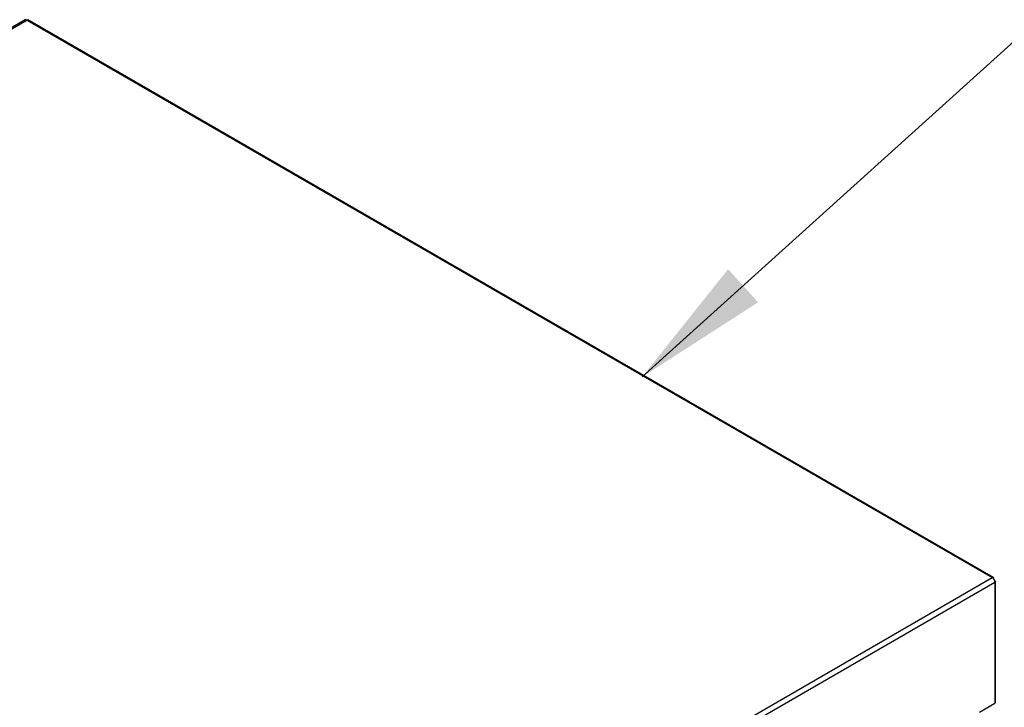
# Paper-space layout 'Sheet2' of a CAD drawing. Header units: millimetres. Extents: x 3 to 471, y 5 to 248.
# Tile 78 of 80: x 81 to 105, y 181 to 198. Entities that reach past the tile are written whole.
import ezdxf

# ---------------------------------------------------------------- set-up
doc = ezdxf.new("R2010")
doc.units = ezdxf.units.MM
doc.layers.add('BOARDER', color=7, linetype='Continuous', lineweight=25)
doc.dimstyles.new('SLDDIMSTYLE0', dxfattribs={"dimtxt": 0.18, "dimasz": 3.302, "dimexe": 0, "dimexo": 0.0625, "dimgap": 0, "dimtad": 0, "dimtih": 1, "dimtoh": 1, "dimdec": 0, "dimrnd": 1e-09, "dimzin": 0, "dimdsep": 46, "dimtxsty": 'Standard', "dimsah": 1, "dimcen": 0.09, "dimadec": 0, "dimazin": 0, "dimtfac": 3.302, "dimtdec": 0, "dimtofl": 0, "dimtmove": 0, "dimatfit": 3, "dimfxl": 1, "dimfrac": 2, "dimtolj": 1, "dimtzin": 0, "dimarcsym": 0})

psp = doc.layouts.new('Sheet2')

# ---------------------------------------------------------------- linework, layer by layer
at = {"color": 7, "linetype": 'Continuous', "lineweight": 25}
for p, q in [((80.794, 197.662), (57.318, 184.11)), ((57.363, 184.106), (80.839, 197.658)), ((80.839, 197.658), (104.283, 184.124)), ((104.306, 184.126), (80.861, 197.66)), ((80.807, 170.571), (104.283, 184.124)), ((80.871, 170.463), (104.346, 184.015)), ((104.309, 184.102), (104.315, 184.106)), ((104.34, 184.048), (104.346, 184.051)), ((104.341, 184.048), (104.346, 184.051)), ((104.346, 184.015), (104.346, 181.075)), ((104.359, 181.093), (104.359, 184.033)), ((103.969, 180.858), (104.346, 181.075))]:
    psp.add_line(p, q, dxfattribs=at)
at = {"color": 7, "linetype": 'Continuous', "lineweight": 25, "flags": 128}
psp.add_lwpolyline([(104.346, 181.075), (104.356, 181.084), (104.359, 181.093)], dxfattribs=at)
at = {"color": 7, "linetype": 'Continuous', "lineweight": 25}
for centre, radius, start, end in [((80.813, 197.622), 0.0447, 54.3824, 114.3071), ((104.21, 184.009), 0.137, 2.6055, 57.3945)]:
    psp.add_arc(centre, radius, start, end, dxfattribs=at)
for points, knots in [([(80.839, 197.658), (80.842, 197.659), (80.849, 197.663), (80.857, 197.663), (80.86, 197.66), (80.861, 197.66)], [0, 0, 0, 0, 0.429728, 0.859457, 1, 1, 1, 1]), ([(104.283, 184.124), (104.287, 184.125), (104.294, 184.129), (104.303, 184.128), (104.31, 184.123), (104.314, 184.115), (104.315, 184.108), (104.315, 184.106)], [0, 0, 0, 0, 0.214693, 0.429386, 0.644079, 0.858773, 1, 1, 1, 1]), ([(104.346, 184.051), (104.35, 184.048), (104.357, 184.043), (104.36, 184.033), (104.357, 184.023), (104.35, 184.017), (104.346, 184.015)], [0, 0, 0, 0, 0.2499992, 0.4999989, 0.7499992, 1, 1, 1, 1])]:
    psp.add_open_spline(points, degree=3, knots=knots, dxfattribs=at)

# ---------------------------------------------------------------- leaders
at = {"layer": 'BOARDER'}
psp.add_leader([(95.781, 188.996), (105.062, 197.375)], dimstyle='SLDDIMSTYLE0', dxfattribs=at)

doc.saveas('drawing.dxf')
